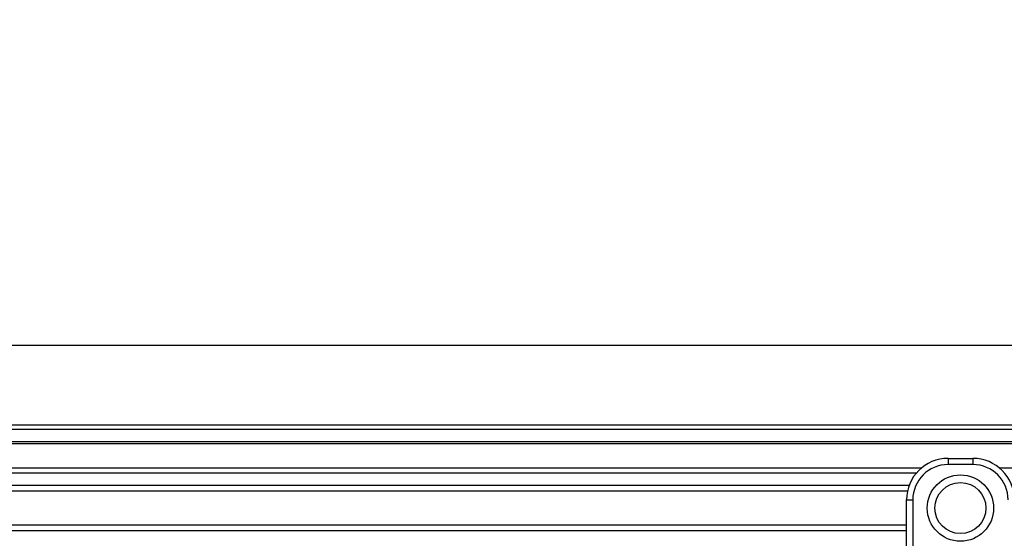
# Model space of a CAD drawing. Header units: millimetres. Extents: x 0 to 420, y 0 to 297.
# Tile 35 of 115: x 68 to 79, y 235 to 241. Entities that reach past the tile are written whole.
import ezdxf

# ---------------------------------------------------------------- set-up
doc = ezdxf.new("R2010")
doc.units = ezdxf.units.MM
doc.layers.add('QUOTE', color=174, linetype='Continuous')
doc.styles.add('SLDTEXTSTYLE3', font='TXT', dxfattribs={"width": 0.75})
doc.dimstyles.new('SLDDIMSTYLE0', dxfattribs={"dimtxt": 3, "dimasz": 3, "dimexe": 0, "dimexo": 0.0625, "dimgap": 0.75, "dimtad": 1, "dimlfac": 20.047434, "dimrnd": 1e-09, "dimzin": 12, "dimdsep": 46, "dimtxsty": 'SLDTEXTSTYLE3', "dimsah": 1, "dimcen": 0.09, "dimadec": 0, "dimazin": 3, "dimtfac": 1, "dimtdec": 3, "dimtofl": 0, "dimtmove": 0, "dimatfit": 3, "dimfxl": 0, "dimfrac": 2, "dimtolj": 1, "dimtzin": 12, "dimarcsym": 0})

# ---------------------------------------------------------------- blocks, each defined once
blk = doc.blocks.new('_D')
at = {"layer": 'QUOTE'}
for p, q in [((60.189, 233.765), (60.189, 239.215)), ((219.811, 233.765), (219.811, 239.215)), ((219.811, 237.215), (60.189, 237.215))]:
    blk.add_line(p, q, dxfattribs=at)
for points in [[(60.189, 237.215), (63.189, 236.715), (63.189, 237.715)], [(219.811, 237.215), (216.811, 237.715), (216.811, 236.715)]]:
    blk.add_solid(points, dxfattribs=at)
at = {"layer": 'QUOTE', "insert": (135.567, 241.082), "char_height": 3, "attachment_point": 1, "style": 'SLDTEXTSTYLE3'}
blk.add_mtext('3200', dxfattribs=at)

msp = doc.modelspace()

# ---------------------------------------------------------------- linework, layer by layer
at = {"color": 7, "linetype": 'Continuous', "lineweight": 25}
for p, q in [((219.81071, 236.25402), (60.18929, 236.25402)), ((219.81071, 236.20414), (60.18929, 236.20414)), ((219.81071, 236.05449), (60.18929, 236.05449)), ((219.81071, 236.02905), (60.18929, 236.02905)), ((78.74528, 235.85496), (79.04457, 235.85496)), ((78.74528, 235.85496), (78.74528, 235.78014)), ((79.04457, 235.85496), (79.04457, 235.78014)), ((78.42107, 235.73524), (60.18929, 235.73524)), ((78.36365, 235.67736), (60.18929, 235.67736)), ((79.04457, 235.78014), (78.74528, 235.78014)), ((102.8631, 235.73524), (79.36877, 235.73524)), ((78.2771, 235.52829), (60.18929, 235.52829)), ((78.25758, 235.4609), (60.18929, 235.4609)), ((78.24646, 235.35615), (78.32128, 235.35615)), ((78.24646, 234.91596), (78.24646, 235.35615)), ((78.32128, 235.35615), (78.32128, 233.67333)), ((78.24646, 235.05187), (60.18929, 235.05187)), ((78.24646, 234.98448), (60.18929, 234.98448)), ((78.24646, 234.59917), (78.24646, 234.91596))]:
    msp.add_line(p, q, dxfattribs=at)
for radius in [0.39934, 0.30717]:
    msp.add_circle((78.89492, 235.25638), radius, dxfattribs=at)
for centre, radius, start, end in [((78.74528, 235.35615), 0.49882, 90, 180), ((79.04457, 235.35615), 0.49882, 0, 90), ((78.74528, 235.35615), 0.42399, 90, 180), ((79.04457, 235.35615), 0.42399, 0, 90)]:
    msp.add_arc(centre, radius, start, end, dxfattribs=at)

# ---------------------------------------------------------------- dimensions: what is measured, and where the dimension line sits
at = {"layer": 'QUOTE'}
dim = msp.add_linear_dim(base=(60.18929, 237.21465), p1=(219.81071, 231.76466), p2=(60.18929, 231.76466), dimstyle='SLDDIMSTYLE0', dxfattribs=at)
dim.commit()
dim.dimension.update_dxf_attribs({"geometry": '_D', "text_midpoint": (140, 237.21465), "dimtype": 160})

doc.saveas('drawing.dxf')
